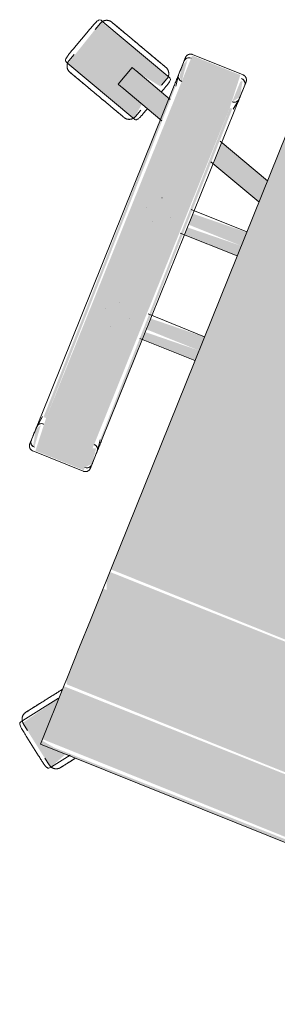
# Model space of a CAD drawing. Header units: millimetres. Extents: x -526411 to -400573, y 47353 to 130199.
# Tile 247 of 256: x -484250 to -484099, y 90813 to 91388. Entities that reach past the tile are written whole.
import ezdxf

# ---------------------------------------------------------------- set-up
doc = ezdxf.new("R2010")
doc.units = ezdxf.units.MM
doc.layers.add('I-FURN', color=30, linetype='Continuous', lineweight=18)

# ---------------------------------------------------------------- blocks, each defined once
blk = doc.blocks.new('82_3B_bureaustoel - directie vierkant - 82_3B_bureaustoel - directie vierkant-V30-3e Verdieping - Percelen telling LI')
at = {"layer": 'I-FURN'}
for points in [[(192.68, 292.2), (187.43, 281.78), (203.2, 279.49), (203.4, 252.95), (217.43, 274.22), (194.17, 291.12)], [(-203.2, 281.78), (-203.2, 278.66), (203.2, 280.69), (202, 281.78), (-201.67, 281.78)], [(-203.2, 278.66), (-203.2, 246.88), (203.2, 246.88), (203.2, 278.66), (-18.01, 278.66)], [(-203.2, 246.88), (-201.98, 243.71), (203.2, 245.33), (203.2, 246.88), (-5.81, 246.88)], [(-203.2, 243.71), (-201.14, 240.7), (203.2, 240.7), (201.97, 243.71), (-203.15, 243.71)], [(-203.2, 240.7), (-203.2, 220.63), (203.2, 220.63), (203.2, 240.7), (-202.05, 240.7)], [(-203.2, 220.63), (-203.2, 203.86), (203.2, 203.86), (203.2, 220.63), (-198.03, 220.63)], [(-203.2, 203.86), (-203.2, 183.93), (203.2, 183.93), (203.2, 203.86), (-196.77, 203.86)], [(-203.2, 183.93), (-203.2, 178.18), (203.2, 178.18), (200.89, 183.93), (-200.64, 183.93)], [(-203.2, 178.18), (-200.88, 171.84), (203.2, 173.43), (203.2, 178.18), (-202.46, 178.18)], [(-203.2, 171.84), (-203.2, -103.38), (203.2, -103.38), (203.2, 171.84), (-202.59, 171.84)], [(239.51, 124.06), (239.51, 104), (271.26, 104), (269.85, 124.06), (258.72, 124.06)], [(236.34, 104), (237.93, -104), (239.51, -104), (237.27, 104), (236.45, 104)], [(239.51, 104), (239.51, -104), (271.26, -104), (271.26, 104)], [(271.26, 104), (273.51, -104), (274.44, -102.78), (272.85, 104), (272.09, 104)], [(203.2, 40.26), (203.2, 34.13), (236.34, 35.86), (236.34, 40.26), (215.89, 40.26)], [(203.2, 34.13), (203.2, 31.75), (236.34, 31.75), (236.34, 34.13), (218.24, 34.13)], [(203.2, 31.75), (203.2, 25.62), (236.34, 27.34), (236.34, 31.75), (219.15, 31.75)], [(203.2, -25.62), (203.2, -31.75), (236.34, -30.02), (236.34, -25.62), (206.25, -25.62)], [(203.2, -31.75), (203.2, -34.13), (236.34, -34.13), (236.34, -31.75), (208.6, -31.75)], [(203.2, -34.13), (203.2, -40.26), (236.34, -38.62), (236.34, -34.13), (209.52, -34.13)], [(239.51, -104), (240.93, -124.06), (271.26, -124.06), (271.26, -104)]]:
    blk.add_hatch(color=122, dxfattribs=at).paths.add_polyline_path(points, flags=0)
h = blk.add_hatch(color=122, dxfattribs=at)
h.paths.add_polyline_path([(239.51, 122.36), (236.34, 118.62), (237.54, 109.59), (239.51, 110.35), (239.51, 120.38)], flags=0)
h.paths.add_polyline_path([(271.26, 122.36), (272.57, 109.02), (274.44, 112.11), (272.28, 121.43)], flags=0)
h = blk.add_hatch(color=122, dxfattribs=at)
h.paths.add_polyline_path([(203.2, -59.35), (203.2, -72.7), (236.34, -83.47), (236.34, -70.11), (221.48, -65.29)], flags=0)
h.paths.add_polyline_path([(274.44, -82.49), (274.44, -95.85), (298.44, -103.65), (302.36, -91.57), (276.85, -83.28)], flags=0)
h = blk.add_hatch(color=122, dxfattribs=at)
h.paths.add_polyline_path([(288.41, -77.02), (286.57, -78.66), (288.24, -77.52)], flags=0)
h.paths.add_polyline_path([(289.02, -77.22), (287.88, -86.86), (301.71, -93.58), (296.79, -103.11), (281.49, -100.39), (279.92, -107.64), (327.82, -122.57), (336.73, -92.72), (289.73, -77.45)], flags=0)
h.paths.add_polyline_path([(303.02, -91.78), (305.1, -92.45), (303.01, -91.81)], flags=0)
h = blk.add_hatch(color=122, dxfattribs=at)
h.paths.add_polyline_path([(239.51, -107.78), (236.34, -112.11), (238.5, -121.43), (239.51, -120.38), (239.51, -110.35)], flags=0)
h.paths.add_polyline_path([(271.26, -107.82), (272.87, -120.88), (274.44, -116.48), (273.53, -109.9), (271.56, -108.09)], flags=0)
for p, q in [((184.67, 281.18), (192.24, 291.6)), ((192.24, 291.6), (193.05, 292.72)), ((197.73, 288.36), (193.88, 291.16)), ((212.02, 281.02), (201.75, 288.49)), ((212.02, 281.02), (201.75, 288.49)), ((203.2, 281.84), (-203.2, 281.84)), ((203.2, 281.84), (203.2, 278.66)), ((203.2, 278.66), (203.2, 246.88)), ((217, 274.36), (213.14, 277.16)), ((217.92, 272.94), (203.4, 252.95)), ((218.74, 274.06), (217.92, 272.94)), ((203.2, 246.88), (203.2, 243.71)), ((203.2, 243.71), (203.2, 240.7)), ((203.2, 240.7), (203.2, 220.63)), ((203.2, 220.63), (203.2, 203.86)), ((203.2, 203.86), (203.2, 183.93)), ((203.2, 183.93), (203.2, 178.18)), ((203.2, 178.18), (203.2, 171.84)), ((203.2, 171.84), (203.2, -103.38)), ((271.26, 124.72), (239.51, 124.72)), ((236.34, 119.44), (236.34, 110.7)), ((274.44, 110.74), (274.44, 119.44)), ((236.34, 111.36), (236.34, 110.7)), ((237.34, 104), (236.37, 110.29)), ((274.41, 110.32), (273.43, 104)), ((274.44, 110.74), (274.44, 111.4)), ((236.34, 104), (236.34, -104)), ((274.44, -104), (274.44, 104)), ((237.93, 40.48), (203.2, 40.48)), ((256.52, 40.48), (256.56, 40.48)), ((247.85, 31.77), (247.85, 31.75)), ((262.93, 31.77), (262.93, 31.81)), ((203.2, 25.4), (238.69, 25.4)), ((256.56, 25.4), (256.51, 25.4)), ((239, -25.4), (203.2, -25.4)), ((256.52, -25.4), (256.56, -25.4)), ((247.85, -31.77), (247.85, -31.81)), ((262.93, -31.77), (262.93, -31.75)), ((203.2, -40.48), (238.16, -40.48)), ((256.56, -40.48), (256.51, -40.48)), ((203.2, -59.35), (238.05, -70.67)), ((237.33, -83.79), (203.2, -72.7)), ((288.67, -78.77), (287.2, -83.3)), ((288.41, -77.02), (289.73, -77.45)), ((289.73, -77.45), (336.73, -92.72)), ((273.51, -82.19), (302.36, -91.57)), ((302.36, -91.57), (303.02, -91.78)), ((303.02, -91.78), (305.1, -92.45)), ((298.44, -103.65), (273.51, -95.55)), ((301.17, -104.53), (305.1, -92.46)), ((335.35, -98.95), (336.82, -94.42)), ((336.73, -92.72), (338.05, -93.15)), ((281.31, -101.42), (279.84, -105.95)), ((332.79, -114.81), (336.71, -102.73)), ((332.79, -114.81), (336.71, -102.73)), ((236.37, -110.29), (237.34, -104)), ((273.43, -104), (274.41, -110.32)), ((279.92, -107.64), (278.6, -107.21)), ((326.92, -122.92), (279.92, -107.64)), ((299.1, -103.86), (298.44, -103.65)), ((301.17, -104.53), (299.1, -103.86)), ((236.34, -110.7), (236.34, -119.44)), ((236.34, -110.7), (236.34, -111.36)), ((274.44, -119.44), (274.44, -110.74)), ((274.44, -111.4), (274.44, -110.74)), ((327.99, -121.59), (329.46, -117.06)), ((239.51, -124.72), (271.26, -124.72)), ((328.24, -123.34), (326.92, -122.92))]:
    blk.add_line(p, q, dxfattribs=at)
at = {"layer": 'I-FURN', "flags": 128}
for points in [[(181.15, 281.74), (181.56, 282.31), (181.97, 282.87), (182.36, 283.41), (182.74, 283.93), (183.11, 284.44), (183.47, 284.93), (183.81, 285.4), (184.14, 285.86), (184.46, 286.29), (184.76, 286.71), (185.04, 287.1), (185.31, 287.47), (185.56, 287.82), (185.8, 288.14), (186.02, 288.44), (186.22, 288.72), (186.41, 288.97), (186.57, 289.2), (186.72, 289.41), (186.85, 289.58), (186.96, 289.74), (187.05, 289.86), (187.12, 289.96), (187.18, 290.04), (187.21, 290.08), (187.23, 290.1)], [(187.23, 290.1), (187.22, 290.09), (187.19, 290.05), (187.14, 289.98), (187.07, 289.89), (186.99, 289.77), (186.88, 289.63), (186.76, 289.46), (186.61, 289.26), (186.45, 289.04), (186.27, 288.79), (186.08, 288.52), (185.86, 288.23), (185.63, 287.91), (185.38, 287.56), (185.12, 287.2), (184.84, 286.81), (184.54, 286.41), (184.23, 285.98), (183.9, 285.53), (183.56, 285.06), (183.21, 284.58), (182.84, 284.07), (182.46, 283.55), (182.07, 283.01), (181.67, 282.46), (181.26, 281.89)], [(187.23, 290.1), (187.34, 290.26), (187.46, 290.4), (187.59, 290.55), (187.72, 290.68), (187.86, 290.81), (188, 290.94), (188.15, 291.06), (188.3, 291.17), (188.46, 291.28), (188.62, 291.38), (188.79, 291.48), (188.95, 291.57), (189.13, 291.65), (189.3, 291.72), (189.48, 291.79), (189.66, 291.85), (189.84, 291.9), (190.03, 291.95), (190.21, 291.99), (190.4, 292.02), (190.59, 292.04), (190.78, 292.06), (190.97, 292.07), (191.16, 292.07), (191.35, 292.06), (191.54, 292.04), (191.73, 292.02), (191.92, 291.99), (192.11, 291.96), (192.29, 291.91), (192.48, 291.86), (192.66, 291.8), (192.83, 291.73), (193.01, 291.66), (193.18, 291.58), (193.35, 291.49), (193.52, 291.4), (193.68, 291.3), (193.84, 291.19), (193.88, 291.16)], [(217, 274.36), (217.15, 274.25), (217.29, 274.13), (217.44, 274), (217.57, 273.87), (217.71, 273.73), (217.83, 273.59), (217.95, 273.44), (218.07, 273.29), (218.17, 273.13), (218.28, 272.97), (218.37, 272.8), (218.46, 272.63), (218.54, 272.46), (218.62, 272.29), (218.68, 272.11), (218.74, 271.93), (218.8, 271.74), (218.84, 271.56), (218.88, 271.37), (218.91, 271.19), (218.93, 271), (218.95, 270.81), (218.96, 270.62), (218.96, 270.43), (218.95, 270.24), (218.94, 270.05), (218.91, 269.86), (218.88, 269.67), (218.85, 269.48), (218.8, 269.3), (218.75, 269.11), (218.69, 268.93), (218.62, 268.75), (218.55, 268.58), (218.47, 268.41), (218.38, 268.24), (218.29, 268.07), (218.19, 267.91), (218.08, 267.75), (218.05, 267.71)], [(205.97, 251.08), (206.45, 251.75), (206.93, 252.41), (207.42, 253.07), (207.89, 253.73), (208.37, 254.39), (208.84, 255.04), (209.31, 255.68), (209.77, 256.31), (210.23, 256.94), (210.67, 257.56), (211.11, 258.17), (211.55, 258.76), (211.97, 259.34), (212.39, 259.91), (212.79, 260.47), (213.18, 261.01), (213.57, 261.54), (213.93, 262.05), (214.29, 262.54), (214.64, 263.01), (214.96, 263.46), (215.28, 263.9), (215.58, 264.31), (215.87, 264.7), (216.13, 265.07), (216.39, 265.42), (216.62, 265.75), (216.84, 266.05), (217.04, 266.33), (217.23, 266.58), (217.39, 266.81), (217.54, 267.01), (217.67, 267.19), (217.78, 267.34), (217.87, 267.47), (217.95, 267.57), (218, 267.64), (218.03, 267.69), (218.05, 267.71)], [(218.05, 267.71), (218.04, 267.7), (218.01, 267.66), (217.96, 267.59), (217.9, 267.5), (217.81, 267.38), (217.7, 267.23), (217.58, 267.06), (217.44, 266.87), (217.28, 266.64), (217.1, 266.4), (216.9, 266.13), (216.68, 265.83), (216.45, 265.51), (216.2, 265.17), (215.94, 264.81), (215.66, 264.42), (215.36, 264.01), (215.05, 263.58), (214.73, 263.13), (214.39, 262.67), (214.03, 262.18), (213.67, 261.68), (213.29, 261.16), (212.9, 260.62), (212.5, 260.07), (212.08, 259.5), (211.66, 258.92), (211.23, 258.33), (210.79, 257.72), (210.35, 257.11), (209.89, 256.48), (209.43, 255.85), (208.97, 255.21), (208.5, 254.56), (208.02, 253.91), (207.55, 253.25), (207.06, 252.59), (206.58, 251.93), (206.1, 251.26), (205.97, 251.08)], [(203.44, 247.6), (203.92, 248.26), (204.39, 248.91), (204.87, 249.58), (205.36, 250.24), (205.84, 250.9), (205.97, 251.08)], [(205.97, 251.08), (205.49, 250.42), (205, 249.75), (204.52, 249.09), (204.05, 248.43), (203.57, 247.78)], [(236.34, 121.54), (236.34, 121.67), (236.35, 121.8), (236.36, 121.92), (236.38, 122.05), (236.4, 122.17), (236.43, 122.3), (236.46, 122.42), (236.5, 122.54), (236.54, 122.66), (236.59, 122.78), (236.64, 122.9), (236.7, 123.01), (236.76, 123.12), (236.82, 123.23), (236.89, 123.34), (236.97, 123.44), (237.05, 123.54), (237.13, 123.64), (237.21, 123.73), (237.3, 123.82), (237.39, 123.91), (237.49, 123.99), (237.59, 124.07), (237.69, 124.14), (237.8, 124.22), (237.91, 124.28), (238.02, 124.34), (238.13, 124.4), (238.25, 124.45), (238.36, 124.5), (238.48, 124.55), (238.6, 124.59), (238.73, 124.62), (238.85, 124.65), (238.97, 124.67), (239.1, 124.69), (239.23, 124.71), (239.35, 124.71), (239.48, 124.72), (239.51, 124.72)], [(236.34, 120.11), (236.34, 120.37), (236.34, 120.61), (236.34, 120.83), (236.34, 121.01), (236.34, 121.17), (236.34, 121.3), (236.34, 121.4), (236.34, 121.48), (236.34, 121.52), (236.34, 121.54)], [(236.34, 121.54), (236.34, 121.53), (236.34, 121.49), (236.34, 121.42), (236.34, 121.32), (236.34, 121.19), (236.34, 121.04), (236.34, 120.86), (236.34, 120.65), (236.34, 120.42), (236.34, 120.16), (236.34, 119.87), (236.34, 119.56), (236.34, 119.23), (236.34, 118.86), (236.34, 118.48), (236.34, 118.07), (236.34, 117.64), (236.34, 117.19), (236.34, 116.72), (236.34, 116.22), (236.34, 115.71), (236.34, 115.18), (236.34, 114.63), (236.34, 114.06), (236.34, 113.48), (236.34, 112.88), (236.34, 112.27), (236.34, 111.64), (236.34, 111.01), (236.34, 110.36), (236.34, 109.7), (236.34, 109.03), (236.34, 108.36), (236.34, 107.67), (236.34, 106.98), (236.34, 106.29), (236.34, 105.59), (236.34, 104.89), (236.34, 104.19), (236.34, 104)], [(271.26, 124.72), (271.39, 124.72), (271.52, 124.71), (271.64, 124.7), (271.77, 124.68), (271.89, 124.66), (272.02, 124.63), (272.14, 124.6), (272.26, 124.56), (272.38, 124.52), (272.5, 124.47), (272.62, 124.42), (272.73, 124.36), (272.84, 124.3), (272.95, 124.23), (273.06, 124.16), (273.16, 124.09), (273.26, 124.01), (273.36, 123.93), (273.45, 123.85), (273.54, 123.76), (273.63, 123.66), (273.71, 123.57), (273.79, 123.47), (273.86, 123.36), (273.94, 123.26), (274, 123.15), (274.06, 123.04), (274.12, 122.93), (274.17, 122.81), (274.22, 122.69), (274.27, 122.58), (274.31, 122.45), (274.34, 122.33), (274.37, 122.21), (274.39, 122.08), (274.41, 121.96), (274.43, 121.83), (274.43, 121.71), (274.44, 121.58), (274.44, 121.54)], [(274.44, 104), (274.44, 104.7), (274.44, 105.4), (274.44, 106.1), (274.44, 106.8), (274.44, 107.49), (274.44, 108.17), (274.44, 108.85), (274.44, 109.52), (274.44, 110.18), (274.44, 110.83), (274.44, 111.47), (274.44, 112.1), (274.44, 112.72), (274.44, 113.32), (274.44, 113.91), (274.44, 114.48), (274.44, 115.03), (274.44, 115.57), (274.44, 116.09), (274.44, 116.59), (274.44, 117.06), (274.44, 117.52), (274.44, 117.96), (274.44, 118.37), (274.44, 118.76), (274.44, 119.13), (274.44, 119.47), (274.44, 119.79), (274.44, 120.08), (274.44, 120.35), (274.44, 120.59), (274.44, 120.81), (274.44, 121), (274.44, 121.16), (274.44, 121.29), (274.44, 121.39), (274.44, 121.47), (274.44, 121.52), (274.44, 121.54)], [(274.44, 121.54), (274.44, 121.53), (274.44, 121.49), (274.44, 121.42), (274.44, 121.32), (274.44, 121.19), (274.44, 121.04), (274.44, 120.86), (274.44, 120.65), (274.44, 120.42), (274.44, 120.16), (274.44, 120.11)], [(288.67, -78.77), (288.73, -78.59), (288.8, -78.41), (288.88, -78.24), (288.96, -78.07), (289.05, -77.9), (289.15, -77.74), (289.25, -77.58), (289.36, -77.42), (289.48, -77.27), (289.6, -77.12), (289.73, -76.98), (289.86, -76.85), (290, -76.72), (290.14, -76.59), (290.29, -76.47), (290.44, -76.36), (290.6, -76.25), (290.76, -76.15), (290.93, -76.06), (291.1, -75.97), (291.27, -75.89), (291.45, -75.81), (291.63, -75.75), (291.81, -75.69), (291.99, -75.64), (292.17, -75.59), (292.36, -75.55), (292.55, -75.53), (292.74, -75.5), (292.93, -75.49), (293.12, -75.48), (293.31, -75.48), (293.5, -75.49), (293.69, -75.51), (293.88, -75.53), (294.07, -75.56), (294.25, -75.6), (294.44, -75.64), (294.62, -75.7), (294.67, -75.71)], [(314.22, -82.06), (313.43, -81.81), (312.65, -81.56), (311.88, -81.3), (311.1, -81.05), (310.33, -80.8), (309.57, -80.55), (308.81, -80.31), (308.07, -80.07), (307.33, -79.83), (306.6, -79.59), (305.89, -79.36), (305.19, -79.13), (304.5, -78.91), (303.83, -78.69), (303.18, -78.48), (302.54, -78.27), (301.93, -78.07), (301.33, -77.88), (300.75, -77.69), (300.19, -77.51), (299.66, -77.34), (299.15, -77.17), (298.67, -77.01), (298.2, -76.86), (297.77, -76.72), (297.36, -76.59), (296.98, -76.46), (296.62, -76.35), (296.3, -76.24), (296, -76.15), (295.73, -76.06), (295.49, -75.98), (295.28, -75.91), (295.1, -75.85), (294.95, -75.81), (294.84, -75.77), (294.75, -75.74), (294.7, -75.72), (294.67, -75.71)], [(294.67, -75.71), (294.69, -75.72), (294.73, -75.73), (294.81, -75.76), (294.92, -75.79), (295.06, -75.84), (295.23, -75.9), (295.43, -75.96), (295.66, -76.04), (295.92, -76.12), (296.21, -76.22), (296.53, -76.32), (296.88, -76.43), (297.25, -76.55), (297.66, -76.68), (298.08, -76.82), (298.54, -76.97), (299.02, -77.13), (299.52, -77.29), (300.05, -77.46), (300.6, -77.64), (301.17, -77.83), (301.76, -78.02), (302.37, -78.22), (303.01, -78.42), (303.66, -78.63), (304.32, -78.85), (305, -79.07), (305.7, -79.3), (306.41, -79.53), (307.13, -79.76), (307.87, -80), (308.61, -80.24), (309.37, -80.49), (310.13, -80.74), (310.89, -80.99), (311.67, -81.24), (312.44, -81.49), (313.22, -81.74), (314, -82), (314.22, -82.06)], [(314.22, -82.06), (315, -82.32), (315.78, -82.57), (316.56, -82.82), (317.33, -83.08), (318.1, -83.33), (318.86, -83.57), (319.62, -83.82), (320.36, -84.06), (321.1, -84.3), (321.83, -84.54), (322.54, -84.77), (323.24, -85), (323.93, -85.22), (324.6, -85.44), (325.25, -85.65), (325.89, -85.86), (326.51, -86.06), (327.1, -86.25), (327.68, -86.44), (328.24, -86.62), (328.77, -86.79), (329.28, -86.96), (329.77, -87.12), (330.23, -87.27), (330.66, -87.41), (331.07, -87.54), (331.45, -87.67), (331.81, -87.78), (332.14, -87.89), (332.43, -87.98), (332.7, -88.07), (332.94, -88.15), (333.15, -88.22), (333.33, -88.27), (333.48, -88.32), (333.59, -88.36), (333.68, -88.39), (333.74, -88.41), (333.76, -88.41)], [(333.76, -88.42), (333.75, -88.41), (333.7, -88.4), (333.62, -88.37), (333.51, -88.33), (333.37, -88.29), (333.2, -88.23), (333, -88.17), (332.77, -88.09), (332.51, -88.01), (332.22, -87.91), (331.9, -87.81), (331.55, -87.7), (331.18, -87.58), (330.78, -87.45), (330.35, -87.31), (329.89, -87.16), (329.41, -87), (328.91, -86.84), (328.38, -86.67), (327.83, -86.49), (327.26, -86.3), (326.67, -86.11), (326.06, -85.91), (325.43, -85.71), (324.78, -85.5), (324.11, -85.28), (323.43, -85.06), (322.73, -84.83), (322.02, -84.6), (321.3, -84.37), (320.56, -84.13), (319.82, -83.89), (319.07, -83.64), (318.31, -83.39), (317.54, -83.14), (316.77, -82.89), (315.99, -82.64), (315.21, -82.39), (314.43, -82.13), (314.22, -82.06)], [(333.76, -88.42), (333.94, -88.48), (334.12, -88.55), (334.29, -88.62), (334.46, -88.71), (334.63, -88.8), (334.8, -88.9), (334.96, -89), (335.11, -89.11), (335.26, -89.22), (335.41, -89.35), (335.55, -89.47), (335.69, -89.61), (335.82, -89.75), (335.94, -89.89), (336.06, -90.04), (336.18, -90.19), (336.28, -90.35), (336.38, -90.51), (336.48, -90.68), (336.56, -90.84), (336.65, -91.02), (336.72, -91.19), (336.79, -91.37), (336.84, -91.55), (336.9, -91.74), (336.94, -91.92), (336.98, -92.11), (337.01, -92.3), (337.03, -92.49), (337.04, -92.68), (337.05, -92.87), (337.05, -93.06), (337.04, -93.25), (337.03, -93.44), (337, -93.63), (336.97, -93.81), (336.93, -94), (336.89, -94.18), (336.83, -94.37), (336.82, -94.42)], [(236.34, -104), (236.34, -104.7), (236.34, -105.4), (236.34, -106.1), (236.34, -106.8), (236.34, -107.49), (236.34, -108.17), (236.34, -108.85), (236.34, -109.52), (236.34, -110.18), (236.34, -110.83), (236.34, -111.47), (236.34, -112.1), (236.34, -112.72), (236.34, -113.32), (236.34, -113.91), (236.34, -114.48), (236.34, -115.03), (236.34, -115.57), (236.34, -116.09), (236.34, -116.59), (236.34, -117.06), (236.34, -117.52), (236.34, -117.96), (236.34, -118.37), (236.34, -118.76), (236.34, -119.13), (236.34, -119.47), (236.34, -119.79), (236.34, -120.08), (236.34, -120.35), (236.34, -120.59), (236.34, -120.81), (236.34, -121), (236.34, -121.16), (236.34, -121.29), (236.34, -121.39), (236.34, -121.47), (236.34, -121.52), (236.34, -121.54)], [(274.44, -121.54), (274.44, -121.53), (274.44, -121.49), (274.44, -121.42), (274.44, -121.32), (274.44, -121.19), (274.44, -121.04), (274.44, -120.86), (274.44, -120.65), (274.44, -120.42), (274.44, -120.16), (274.44, -119.87), (274.44, -119.56), (274.44, -119.23), (274.44, -118.86), (274.44, -118.48), (274.44, -118.07), (274.44, -117.64), (274.44, -117.19), (274.44, -116.72), (274.44, -116.22), (274.44, -115.71), (274.44, -115.18), (274.44, -114.63), (274.44, -114.06), (274.44, -113.48), (274.44, -112.88), (274.44, -112.27), (274.44, -111.64), (274.44, -111.01), (274.44, -110.36), (274.44, -109.7), (274.44, -109.03), (274.44, -108.36), (274.44, -107.67), (274.44, -106.98), (274.44, -106.29), (274.44, -105.59), (274.44, -104.89), (274.44, -104.19), (274.44, -104)], [(282.9, -111.95), (282.72, -111.89), (282.54, -111.82), (282.36, -111.74), (282.19, -111.66), (282.03, -111.57), (281.86, -111.47), (281.7, -111.37), (281.55, -111.26), (281.4, -111.14), (281.25, -111.02), (281.11, -110.89), (280.97, -110.76), (280.84, -110.62), (280.72, -110.48), (280.6, -110.33), (280.48, -110.17), (280.38, -110.02), (280.28, -109.85), (280.18, -109.69), (280.09, -109.52), (280.01, -109.35), (279.94, -109.17), (279.87, -108.99), (279.81, -108.81), (279.76, -108.63), (279.72, -108.44), (279.68, -108.26), (279.65, -108.07), (279.63, -107.88), (279.61, -107.69), (279.61, -107.5), (279.61, -107.31), (279.62, -107.12), (279.63, -106.93), (279.65, -106.74), (279.69, -106.55), (279.72, -106.36), (279.77, -106.18), (279.82, -106), (279.84, -105.95)], [(302.44, -118.3), (301.66, -118.05), (300.88, -117.79), (300.1, -117.54), (299.33, -117.29), (298.56, -117.04), (297.8, -116.79), (297.04, -116.54), (296.29, -116.3), (295.56, -116.06), (294.83, -115.83), (294.12, -115.59), (293.42, -115.37), (292.73, -115.14), (292.06, -114.93), (291.41, -114.71), (290.77, -114.51), (290.15, -114.31), (289.55, -114.11), (288.98, -113.92), (288.42, -113.74), (287.89, -113.57), (287.38, -113.41), (286.89, -113.25), (286.43, -113.1), (286, -112.96), (285.59, -112.82), (285.2, -112.7), (284.85, -112.58), (284.52, -112.48), (284.22, -112.38), (283.96, -112.29), (283.72, -112.22), (283.51, -112.15), (283.33, -112.09), (283.18, -112.04), (283.06, -112), (282.98, -111.98), (282.92, -111.96), (282.9, -111.95)], [(282.9, -111.95), (282.91, -111.95), (282.96, -111.97), (283.04, -111.99), (283.15, -112.03), (283.29, -112.08), (283.46, -112.13), (283.66, -112.2), (283.89, -112.27), (284.15, -112.36), (284.44, -112.45), (284.76, -112.55), (285.11, -112.67), (285.48, -112.79), (285.88, -112.92), (286.31, -113.06), (286.76, -113.21), (287.24, -113.36), (287.75, -113.53), (288.27, -113.7), (288.82, -113.88), (289.4, -114.06), (289.99, -114.25), (290.6, -114.45), (291.23, -114.66), (291.88, -114.87), (292.55, -115.08), (293.23, -115.31), (293.93, -115.53), (294.64, -115.76), (295.36, -116), (296.09, -116.24), (296.84, -116.48), (297.59, -116.72), (298.35, -116.97), (299.12, -117.22), (299.89, -117.47), (300.67, -117.72), (301.45, -117.98), (302.23, -118.23), (302.44, -118.3)], [(236.34, -121.54), (236.34, -121.53), (236.34, -121.49), (236.34, -121.42), (236.34, -121.32), (236.34, -121.19), (236.34, -121.04), (236.34, -120.86), (236.34, -120.65), (236.34, -120.42), (236.34, -120.16), (236.34, -120.11)], [(274.44, -120.11), (274.44, -120.37), (274.44, -120.61), (274.44, -120.83), (274.44, -121.01), (274.44, -121.17), (274.44, -121.3), (274.44, -121.4), (274.44, -121.48), (274.44, -121.52), (274.44, -121.54)], [(302.44, -118.3), (303.22, -118.55), (304, -118.81), (304.78, -119.06), (305.56, -119.31), (306.33, -119.56), (307.09, -119.81), (307.84, -120.05), (308.59, -120.3), (309.33, -120.54), (310.05, -120.77), (310.77, -121), (311.47, -121.23), (312.15, -121.46), (312.82, -121.67), (313.48, -121.89), (314.11, -122.09), (314.73, -122.29), (315.33, -122.49), (315.91, -122.68), (316.46, -122.86), (317, -123.03), (317.51, -123.19), (317.99, -123.35), (318.45, -123.5), (318.89, -123.64), (319.3, -123.78), (319.68, -123.9), (320.04, -124.02), (320.36, -124.12), (320.66, -124.22), (320.93, -124.31), (321.17, -124.38), (321.38, -124.45), (321.56, -124.51), (321.7, -124.56), (321.82, -124.6), (321.91, -124.62), (321.96, -124.64), (321.99, -124.65)], [(321.99, -124.65), (321.97, -124.65), (321.93, -124.63), (321.85, -124.6), (321.74, -124.57), (321.6, -124.52), (321.43, -124.47), (321.23, -124.4), (321, -124.33), (320.74, -124.24), (320.45, -124.15), (320.13, -124.05), (319.78, -123.93), (319.4, -123.81), (319, -123.68), (318.57, -123.54), (318.12, -123.39), (317.64, -123.24), (317.14, -123.07), (316.61, -122.9), (316.06, -122.72), (315.49, -122.54), (314.9, -122.35), (314.28, -122.15), (313.65, -121.94), (313, -121.73), (312.34, -121.51), (311.65, -121.29), (310.96, -121.07), (310.25, -120.84), (309.52, -120.6), (308.79, -120.36), (308.05, -120.12), (307.29, -119.88), (306.53, -119.63), (305.76, -119.38), (304.99, -119.13), (304.21, -118.88), (303.43, -118.62), (302.65, -118.37), (302.44, -118.3)], [(239.51, -124.72), (239.39, -124.72), (239.26, -124.71), (239.13, -124.7), (239.01, -124.68), (238.88, -124.66), (238.76, -124.63), (238.64, -124.6), (238.52, -124.56), (238.4, -124.52), (238.28, -124.47), (238.16, -124.42), (238.05, -124.36), (237.94, -124.3), (237.83, -124.23), (237.72, -124.16), (237.62, -124.09), (237.52, -124.01), (237.42, -123.93), (237.33, -123.85), (237.24, -123.76), (237.15, -123.66), (237.07, -123.57), (236.99, -123.47), (236.91, -123.36), (236.84, -123.26), (236.78, -123.15), (236.71, -123.04), (236.66, -122.93), (236.6, -122.81), (236.55, -122.69), (236.51, -122.58), (236.47, -122.45), (236.44, -122.33), (236.41, -122.21), (236.39, -122.08), (236.37, -121.96), (236.35, -121.83), (236.34, -121.71), (236.34, -121.58), (236.34, -121.54)], [(274.44, -121.54), (274.44, -121.67), (274.43, -121.8), (274.42, -121.92), (274.4, -122.05), (274.38, -122.17), (274.35, -122.3), (274.32, -122.42), (274.28, -122.54), (274.24, -122.66), (274.19, -122.78), (274.14, -122.9), (274.08, -123.01), (274.02, -123.12), (273.95, -123.23), (273.88, -123.34), (273.81, -123.44), (273.73, -123.54), (273.65, -123.64), (273.57, -123.73), (273.48, -123.82), (273.38, -123.91), (273.29, -123.99), (273.19, -124.07), (273.08, -124.14), (272.98, -124.22), (272.87, -124.28), (272.76, -124.34), (272.65, -124.4), (272.53, -124.45), (272.41, -124.5), (272.3, -124.55), (272.17, -124.59), (272.05, -124.62), (271.93, -124.65), (271.8, -124.67), (271.68, -124.69), (271.55, -124.71), (271.43, -124.71), (271.3, -124.72), (271.26, -124.72)], [(327.99, -121.59), (327.93, -121.77), (327.86, -121.95), (327.78, -122.12), (327.7, -122.3), (327.61, -122.46), (327.51, -122.63), (327.41, -122.79), (327.3, -122.94), (327.18, -123.09), (327.06, -123.24), (326.93, -123.38), (326.8, -123.52), (326.66, -123.65), (326.52, -123.77), (326.37, -123.89), (326.21, -124.01), (326.06, -124.11), (325.89, -124.21), (325.73, -124.31), (325.56, -124.4), (325.39, -124.48), (325.21, -124.55), (325.03, -124.62), (324.85, -124.68), (324.67, -124.73), (324.48, -124.77), (324.3, -124.81), (324.11, -124.84), (323.92, -124.86), (323.73, -124.88), (323.54, -124.88), (323.35, -124.88), (323.16, -124.87), (322.97, -124.86), (322.78, -124.83), (322.59, -124.8), (322.4, -124.77), (322.22, -124.72), (322.04, -124.67), (321.99, -124.65)]]:
    blk.add_lwpolyline(points, dxfattribs=at)
at = {"layer": 'I-FURN'}
for centre, major_axis, ratio, start_param, end_param in [((239.51, 119.44), (-3.17, 0), 0.918218, 4.712389, 6.283185), ((239.51, 119.44), (3.17, 0), 0.918252, 1.832596, 3.141593), ((271.26, 119.44), (-3.17, 0), 0.918218, 3.141593, 4.712389), ((271.26, 119.44), (3.17, 0), 0.918252, 0, 1.308997), ((239.51, 110.7), (-3.17, 0), 0.918218, 0, 1.570796), ((239.51, 110.7), (3.17, 0), 0.918252, 3.141593, 4.45059), ((271.22, 110.74), (-3.22, 0), 0.918252, 1.570796, 3.141593), ((271.22, 110.74), (3.22, 0), 0.918218, 4.727082, 6.283185), ((239.51, -110.7), (3.17, 0), 0.918218, 1.570796, 3.141593), ((239.51, -110.7), (3.17, 0), 0.918252, 1.832596, 3.141593), ((271.22, -110.74), (3.22, 0), 0.918218, 0, 1.570796), ((271.22, -110.74), (3.22, 0), 0.918252, 0, 1.308997), ((239.51, -119.44), (3.17, 0), 0.918218, 3.141593, 4.712389), ((239.51, -119.44), (3.17, 0), 0.918252, 3.141593, 4.45059), ((271.26, -119.44), (3.17, 0), 0.918218, 4.712389, 6.283185), ((271.26, -119.44), (3.18, 0), 0.918252, 4.974188, 6.283185)]:
    blk.add_ellipse(centre, major_axis=major_axis, ratio=ratio, start_param=start_param, end_param=end_param, dxfattribs=at)
for points, knots in [([(201.75, 288.49), (201.01, 289.02), (199.98, 289.78), (198.72, 290.68), (197.55, 291.5), (196.14, 292.42), (194.95, 293), (194.23, 293.17), (193.61, 293.18), (193.25, 292.97), (193.05, 292.72)], [0, 0, 0, 0, 0.166667, 0.25, 0.333333, 0.5, 0.666667, 0.75, 0.833333, 1, 1, 1, 1]), ([(218.74, 274.06), (219.04, 274.47), (219, 275.19), (218.02, 276.4), (216.69, 277.58), (214.64, 279.12), (212.91, 280.38), (212.02, 281.02)], [0, 0, 0, 0, 0.285714, 0.428571, 0.571429, 0.785714, 1, 1, 1, 1]), ([(288.41, -77.02), (288.11, -76.94), (287.69, -76.98), (287.19, -77.35), (286.72, -77.91), (286.09, -79.08), (285.49, -80.65), (285.03, -82), (284.54, -83.47), (284.15, -84.69), (283.87, -85.56)], [0, 0, 0, 0, 0.166667, 0.25, 0.333333, 0.5, 0.666667, 0.75, 0.833333, 1, 1, 1, 1]), ([(279.94, -97.64), (279.49, -99.03), (278.82, -101.05), (278.13, -103.41), (277.75, -105.15), (277.76, -106.59), (278.24, -107.1), (278.6, -107.21)], [0, 0, 0, 0, 0.285714, 0.428571, 0.571429, 0.785714, 1, 1, 1, 1]), ([(336.71, -102.73), (336.99, -101.86), (337.39, -100.64), (337.86, -99.17), (338.28, -97.8), (338.71, -96.18), (338.9, -94.86), (338.85, -94.13), (338.66, -93.54), (338.35, -93.26), (338.05, -93.15)], [0, 0, 0, 0, 0.166667, 0.25, 0.333333, 0.5, 0.666667, 0.75, 0.833333, 1, 1, 1, 1]), ([(328.24, -123.34), (328.72, -123.5), (329.4, -123.25), (330.24, -121.94), (330.96, -120.31), (331.79, -117.88), (332.45, -115.85), (332.79, -114.81)], [0, 0, 0, 0, 0.285714, 0.428571, 0.571429, 0.785714, 1, 1, 1, 1])]:
    blk.add_open_spline(points, degree=3, knots=knots, dxfattribs=at)

msp = doc.modelspace()

# ---------------------------------------------------------------- block references
at = {"layer": 'I-FURN', "rotation": 158.0624826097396}
msp.add_blockref('82_3B_bureaustoel - directie vierkant - 82_3B_bureaustoel - directie vierkant-V30-3e Verdieping - Percelen telling LI', (-483943.69, 91150.51), dxfattribs=at)

doc.saveas('drawing.dxf')
